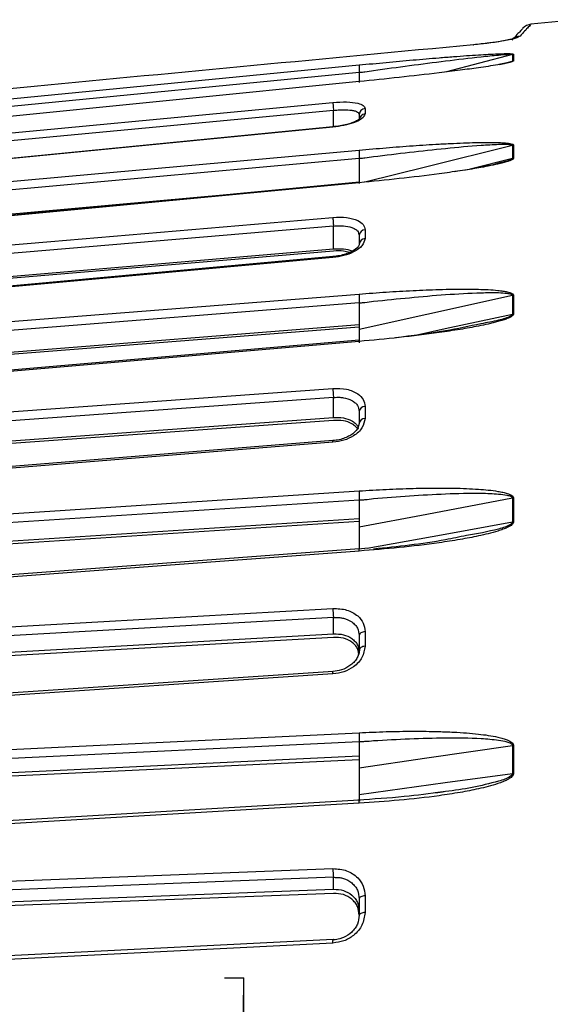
# Model space of a CAD drawing. Header units: millimetres. Extents: x -98 to 272, y -127 to 126.
# Tile 12 of 18: x -45 to -4, y 45 to 122. Entities that reach past the tile are written whole.
import ezdxf

# ---------------------------------------------------------------- set-up
doc = ezdxf.new("R2010")
doc.units = ezdxf.units.MM
doc.header["$PDSIZE"] = -1

msp = doc.modelspace()

# ---------------------------------------------------------------- linework, layer by layer
at = {"color": 7, "linetype": 'Continuous', "lineweight": 25}
for p, q in [((-1.6, 121.889), (-5.162, 121.531)), ((-6.59, 119.181), (-11.729, 117.826)), ((-7.573, 118.416), (-6.59, 118.673)), ((-6.59, 119.181), (-6.59, 118.673)), ((-7.149, 118.511), (-7.667, 118.395)), ((-18.5, 117.785), (-69.741, 112.79)), ((-18.05, 114.988), (-18.05, 114.559)), ((-6.59, 112.11), (-6.59, 111.111)), ((-18.5, 111.097), (-69.741, 106.477)), ((-9.896, 110.304), (-6.59, 111.111)), ((-69.458, 104.639), (-22.467, 108.874)), ((-18.05, 105.562), (-18.05, 104.865)), ((-69.458, 99.9), (-20.5, 104.065)), ((-20.5, 103.898), (-69.458, 99.742)), ((-6.59, 100.45), (-6.59, 99)), ((-18.5, 99.861), (-69.741, 95.805)), ((-69.458, 94.152), (-18.5, 98.184)), ((-18.5, 97.986), (-69.458, 93.964)), ((-18.05, 91.814), (-18.05, 90.879)), ((-69.458, 87.419), (-20.5, 90.962)), ((-20.5, 90.736), (-69.458, 87.203)), ((-18.5, 90.503), (-18.635, 90.033)), ((-18.5, 84.536), (-69.741, 81.21)), ((-6.59, 84.677), (-6.59, 82.836)), ((-69.458, 79.811), (-18.5, 83.116)), ((-18.5, 82.863), (-69.458, 79.569)), ((-18.5, 82.856), (-18.5, 82.635)), ((-17.78, 80.808), (-18.607, 80.729)), ((-18.05, 74.308), (-18.05, 73.171)), ((-69.458, 71.359), (-20.5, 74.135)), ((-20.5, 73.858), (-69.458, 71.094)), ((-18.5, 72.868), (-18.596, 72.467)), ((-18.5, 65.75), (-69.741, 63.291)), ((-6.59, 65.437), (-6.59, 63.281)), ((-69.458, 62.202), (-18.5, 64.646)), ((-18.5, 64.347), (-69.458, 61.916)), ((-12.194, 61.821), (-12.593, 61.776)), ((-69.458, 52.377), (-20.5, 54.274)), ((-20.5, 53.957), (-69.458, 52.074)), ((-18.05, 53.759), (-18.05, 52.468))]:
    msp.add_line(p, q, dxfattribs=at)
at = {"color": 7, "linetype": 'Continuous'}
for p, q in [((-27.5, 47.35), (-28.968, 47.35)), ((-27.5, 47.35), (-27.5, 39.324)), ((-27.5, 38), (-27.5, 46.026))]:
    msp.add_line(p, q, dxfattribs=at)
at = {"color": 7, "linetype": 'Continuous', "lineweight": 25, "flags": 128}
for points in [[(-9.623, 119.937), (-9.617, 119.947), (-9.61, 119.941), (-9.607, 119.933)], [(-6.51, 119.195), (-6.51, 119.134), (-6.51, 119.073), (-6.51, 119.011), (-6.51, 118.948), (-6.51, 118.884), (-6.51, 118.819), (-6.51, 118.753), (-6.51, 118.687)], [(-69.787, 113.369), (-41.345, 116.142), (-18.5, 118.369)], [(-18.5, 117.079), (-47.499, 114.177), (-69.787, 111.946)], [(-69.787, 110.812), (-42.47, 113.388), (-20.548, 115.455)], [(-20.5, 114.838), (-48.075, 112.238), (-69.741, 110.194)], [(-20.5, 113.568), (-20.5, 113.988), (-20.5, 114.838)], [(-20.548, 113.534), (-48.379, 110.802), (-69.787, 108.701)], [(-20.542, 113.551), (-44.24, 111.225), (-69.782, 108.718)], [(-6.59, 112.11), (-13.26, 110.451), (-18.058, 109.258)], [(-6.51, 112.124), (-6.51, 112.001), (-6.51, 111.878), (-6.51, 111.755), (-6.51, 111.63), (-6.51, 111.505), (-6.51, 111.379), (-6.51, 111.252), (-6.51, 111.124)], [(-69.787, 107.126), (-41.345, 109.691), (-18.5, 111.75)], [(-18.5, 109.213), (-47.499, 106.451), (-69.787, 104.328)], [(-18.5, 109.252), (-43.177, 106.902), (-69.781, 104.369)], [(-69.787, 102.329), (-42.47, 104.653), (-20.548, 106.518)], [(-20.5, 105.845), (-48.075, 103.498), (-69.741, 101.655)], [(-20.5, 104.065), (-20.5, 105.061), (-20.5, 105.845)], [(-20.548, 103.397), (-48.379, 100.855), (-69.787, 98.9)], [(-20.54, 103.464), (-44.237, 101.3), (-69.78, 98.967)], [(-69.787, 96.498), (-41.345, 98.749), (-18.5, 100.556)], [(-6.59, 100.45), (-13.26, 98.959), (-18.5, 97.787)], [(-6.51, 100.462), (-6.51, 100.283), (-6.51, 100.103), (-6.51, 99.923), (-6.51, 99.742), (-6.51, 99.561), (-6.51, 99.378), (-6.51, 99.195), (-6.51, 99.012)], [(-14.122, 97.368), (-11.83, 97.865), (-6.59, 99)], [(-18.5, 96.876), (-47.499, 94.367), (-69.787, 92.438)], [(-18.5, 96.971), (-43.175, 94.837), (-69.778, 92.536)], [(-69.787, 89.657), (-42.47, 91.634), (-20.548, 93.221)], [(-20.5, 92.518), (-48.075, 90.522), (-69.741, 88.953)], [(-20.5, 90.962), (-20.5, 91.833), (-20.5, 92.518)], [(-20.548, 89.028), (-48.379, 86.78), (-69.787, 85.05)], [(-20.554, 89.156), (-44.234, 87.243), (-69.776, 85.18)], [(-69.787, 81.919), (-41.345, 83.764), (-18.5, 85.245)], [(-6.59, 84.677), (-13.26, 83.415), (-18.5, 82.423)], [(-6.51, 84.687), (-6.51, 84.459), (-6.51, 84.23), (-6.51, 84.001), (-6.51, 83.771), (-6.51, 83.541), (-6.51, 83.31), (-6.51, 83.078), (-6.51, 82.846)], [(-17.882, 80.798), (-11.83, 81.89), (-6.59, 82.836)], [(-18.5, 80.573), (-47.499, 78.42), (-69.787, 76.764)], [(-18.5, 80.737), (-43.171, 78.906), (-69.774, 76.931)], [(-69.787, 73.315), (-42.47, 74.864), (-20.548, 76.107)], [(-20.5, 75.403), (-48.075, 73.839), (-69.741, 72.61)], [(-20.5, 74.135), (-20.5, 74.845), (-20.5, 75.403)], [(-18.05, 74.308), (-18.14, 74.297), (-18.225, 74.276), (-18.303, 74.246), (-18.371, 74.208), (-18.426, 74.162), (-18.467, 74.112), (-18.492, 74.057), (-18.5, 74.001)], [(-18.05, 73.171), (-18.14, 73.161), (-18.225, 73.14), (-18.303, 73.11), (-18.371, 73.073), (-18.426, 73.028), (-18.467, 72.978), (-18.492, 72.924), (-18.5, 72.868)], [(-20.532, 71.217), (-44.23, 69.632), (-69.772, 67.923)], [(-20.548, 71.014), (-48.379, 69.151), (-69.787, 67.718)], [(-69.787, 63.986), (-41.345, 65.35), (-18.5, 66.445)], [(-6.59, 65.437), (-13.26, 64.455), (-18.5, 63.684)], [(-6.51, 65.445), (-6.51, 65.177), (-6.51, 64.909), (-6.51, 64.64), (-6.51, 64.37), (-6.51, 64.101), (-6.51, 63.83), (-6.51, 63.56), (-6.51, 63.289)], [(-18.5, 61.65), (-11.83, 62.564), (-6.59, 63.281)], [(-18.5, 60.971), (-47.499, 59.262), (-69.787, 57.948)], [(-18.5, 61.214), (-43.167, 59.761), (-69.77, 58.193)], [(-69.787, 53.971), (-42.47, 55.028), (-20.548, 55.877)], [(-20.5, 55.202), (-48.075, 54.133), (-69.741, 53.294)], [(-20.5, 54.274), (-20.5, 54.793), (-20.5, 55.202)], [(-18.05, 53.759), (-18.14, 53.752), (-18.225, 53.737), (-18.303, 53.715), (-18.371, 53.687), (-18.426, 53.654), (-18.467, 53.617), (-18.492, 53.578), (-18.5, 53.537)], [(-18.05, 52.468), (-18.14, 52.461), (-18.225, 52.446), (-18.303, 52.425), (-18.371, 52.397), (-18.426, 52.365), (-18.467, 52.33), (-18.492, 52.291), (-18.5, 52.251)], [(-20.548, 50.092), (-48.379, 48.691), (-69.787, 47.613)], [(-20.528, 50.378), (-44.226, 49.186), (-69.768, 47.901)]]:
    msp.add_lwpolyline(points, dxfattribs=at)
at = {"color": 7, "linetype": 'Continuous', "lineweight": 25}
for centre, radius, start, end in [((-5.062, 120.536), 1, 95.74318, 137), ((-5.93, 119.637), 0.979, 94.84203, 126.02627), ((-6.461, 118.689), 0.508, 95.63764, 104.73751), ((-18.013, 114.502), 0.487, 94.33287, 178.86168), ((-18.014, 114.074), 0.486, 94.24813, 176.72321), ((-6.461, 111.589), 0.537, 95.29892, 103.8906), ((-18.036, 105.097), 0.465, 91.78068, 176.5154), ((-18.037, 104.402), 0.464, 91.59184, 176.32512), ((-6.461, 99.869), 0.595, 94.74186, 102.48339), ((-18.065, 91.375), 0.439, 88.08503, 172.2624), ((-18.067, 90.441), 0.438, 87.83802, 171.93122), ((-6.462, 83.99), 0.698, 93.99124, 100.5609), ((-6.462, 64.552), 0.894, 93.07961, 98.19047)]:
    msp.add_arc(centre, radius, start, end, dxfattribs=at)
for points, knots in [([(-5.793, 121.218), (-5.838, 121.17), (-5.919, 121.084), (-6.422, 120.544), (-6.644, 120.306)], [0, 0, 0, 0, 0.559028, 1, 1, 1, 1]), ([(-5.162, 121.531), (-5.198, 121.493), (-5.27, 121.415), (-5.764, 120.88), (-6.012, 120.612)], [0, 0, 0, 0, 0.498729, 1, 1, 1, 1]), ([(-6.012, 120.612), (-6.049, 120.585), (-6.121, 120.53), (-6.397, 120.434), (-6.787, 120.335), (-7.442, 120.206), (-8.414, 120.061), (-9.22, 119.979), (-9.623, 119.937)], [0, 0, 0, 0, 0.127444, 0.250796, 0.373953, 0.501526, 0.750935, 1, 1, 1, 1]), ([(-6.511, 120.424), (-6.509, 120.424), (-6.503, 120.424), (-6.721, 120.363), (-6.979, 120.307), (-7.417, 120.219), (-8.113, 120.102), (-8.758, 120.031), (-9.087, 119.995)], [0, 0, 0, 0, 0.1732305, 0.3137586, 0.4217485, 0.5018994, 0.745843, 1, 1, 1, 1]), ([(-9.623, 119.937), (-21.001, 118.861), (-41.056, 116.962), (-61.11, 115.054), (-69.787, 114.229)], [0, 0, 0, 0, 0.567339, 1, 1, 1, 1]), ([(-18.5, 118.369), (-17.806, 118.436), (-16.414, 118.571), (-14.347, 118.758), (-12.6, 118.907), (-11.212, 119.016), (-10.189, 119.092), (-9.288, 119.153), (-8.478, 119.201), (-7.843, 119.232), (-7.355, 119.248), (-6.978, 119.252), (-6.695, 119.247), (-6.532, 119.222), (-6.517, 119.204), (-6.51, 119.195)], [0, 0, 0, 0, 0.167566, 0.336422, 0.499725, 0.590815, 0.673973, 0.749281, 0.811617, 0.874194, 0.908303, 0.936935, 0.974643, 0.98828, 1, 1, 1, 1]), ([(-17.396, 117.948), (-15.528, 118.198), (-12.731, 118.573), (-9.489, 118.961), (-7.898, 119.127), (-7.136, 119.19), (-6.787, 119.206), (-6.649, 119.202), (-6.598, 119.193), (-6.593, 119.185), (-6.59, 119.181)], [0, 0, 0, 0, 0.506374, 0.758088, 0.883, 0.944303, 0.973771, 0.987488, 0.993875, 1, 1, 1, 1]), ([(-6.59, 118.673), (-6.593, 118.667), (-6.598, 118.657), (-6.649, 118.632), (-6.813, 118.577), (-7.006, 118.539), (-7.149, 118.511)], [0, 0, 0, 0, 0.093604, 0.191209, 0.400839, 1, 1, 1, 1]), ([(-6.51, 118.687), (-6.517, 118.676), (-6.532, 118.652), (-6.6, 118.628), (-6.636, 118.615)], [0, 0, 0, 0, 0.462138, 1, 1, 1, 1]), ([(-6.51, 118.687), (-6.525, 118.685), (-6.552, 118.682), (-6.578, 118.675), (-6.59, 118.673)], [0, 0, 0, 0, 0.5599677, 1, 1, 1, 1]), ([(-6.636, 118.615), (-6.688, 118.599), (-6.802, 118.565), (-7.041, 118.511), (-7.355, 118.449), (-7.843, 118.363), (-8.478, 118.261), (-9.452, 118.119), (-10.727, 117.948), (-12.78, 117.693), (-15.397, 117.394), (-17.466, 117.184), (-18.5, 117.079)], [0, 0, 0, 0, 0.017354, 0.03882, 0.068169, 0.103188, 0.167386, 0.231338, 0.35018, 0.48735, 0.743625, 1, 1, 1, 1]), ([(-18.5, 118.369), (-18.5, 118.35), (-18.5, 118.313), (-18.5, 118.18), (-18.5, 118.037), (-18.5, 117.909), (-18.5, 117.835), (-18.5, 117.796)], [0, 0, 0, 0, 0.2440496, 0.4994426, 0.7153198, 0.8491754, 1, 1, 1, 1]), ([(-18.429, 117.806), (-18.306, 117.814), (-17.958, 117.839), (-17.617, 117.905), (-17.396, 117.948)], [0, 0, 0, 0, 0.354009, 1, 1, 1, 1]), ([(-18.5, 117.796), (-18.488, 117.798), (-18.464, 117.801), (-18.441, 117.804), (-18.429, 117.806)], [0, 0, 0, 0, 0.499999, 1, 1, 1, 1]), ([(-18.5, 117.796), (-18.5, 117.596), (-18.5, 117.315), (-18.5, 117.066), (-18.5, 116.993)], [0, 0, 0, 0, 0.7109404, 1, 1, 1, 1]), ([(-18.5, 117.079), (-18.5, 117.088), (-18.5, 117.1), (-18.5, 117.078), (-18.5, 117.073)], [0, 0, 0, 0, 0.785298, 1, 1, 1, 1]), ([(-20.548, 115.455), (-20.18, 115.477), (-19.447, 115.522), (-18.626, 115.417), (-18.137, 115.231), (-18.079, 115.069), (-18.05, 114.988)], [0, 0, 0, 0, 0.280377, 0.559712, 0.779882, 1, 1, 1, 1]), ([(-20.548, 115.455), (-20.547, 115.431), (-20.547, 115.395), (-20.541, 115.303), (-20.535, 115.219), (-20.527, 115.125), (-20.516, 114.996), (-20.506, 114.9), (-20.5, 114.838)], [0, 0, 0, 0, 0.239379, 0.368293, 0.499962, 0.631636, 0.760566, 1, 1, 1, 1]), ([(-20.5, 114.838), (-20.336, 114.854), (-20.074, 114.881), (-19.58, 114.895), (-19.155, 114.87), (-18.821, 114.794), (-18.569, 114.692), (-18.527, 114.583), (-18.5, 114.512)], [0, 0, 0, 0, 0.157699, 0.250775, 0.500212, 0.631323, 0.758454, 1, 1, 1, 1]), ([(-18.498, 114.16), (-18.498, 114.153), (-18.498, 114.136), (-18.721, 113.995), (-19.079, 113.855), (-19.478, 113.736), (-19.985, 113.626), (-20.369, 113.582), (-20.569, 113.558)], [0, 0, 0, 0, 0.150691, 0.378895, 0.513604, 0.662003, 0.824016, 1, 1, 1, 1]), ([(-18.05, 114.559), (-18.097, 114.442), (-18.192, 114.207), (-18.861, 113.881), (-19.683, 113.645), (-20.259, 113.571), (-20.548, 113.534)], [0, 0, 0, 0, 0.27982, 0.559169, 0.779392, 1, 1, 1, 1]), ([(-18.5, 114.512), (-18.5, 114.433), (-18.5, 114.293), (-18.5, 114.149), (-18.5, 114.085)], [0, 0, 0, 0, 0.56, 1, 1, 1, 1]), ([(-20.548, 113.534), (-20.548, 113.549), (-20.547, 113.57), (-20.543, 113.554), (-20.542, 113.549)], [0, 0, 0, 0, 0.709959, 1, 1, 1, 1]), ([(-18.5, 111.75), (-17.806, 111.811), (-16.414, 111.935), (-14.347, 112.091), (-12.6, 112.203), (-11.212, 112.275), (-10.189, 112.317), (-9.288, 112.341), (-8.478, 112.351), (-7.843, 112.343), (-7.355, 112.322), (-6.978, 112.291), (-6.695, 112.248), (-6.532, 112.181), (-6.517, 112.142), (-6.51, 112.124)], [0, 0, 0, 0, 0.167566, 0.336422, 0.499725, 0.590815, 0.673973, 0.749281, 0.811617, 0.874194, 0.908303, 0.936935, 0.974643, 0.98828, 1, 1, 1, 1]), ([(-17.396, 111.248), (-15.528, 111.474), (-12.731, 111.811), (-9.489, 112.105), (-7.898, 112.201), (-7.136, 112.212), (-6.787, 112.191), (-6.649, 112.162), (-6.598, 112.136), (-6.593, 112.119), (-6.59, 112.11)], [0, 0, 0, 0, 0.506374, 0.758088, 0.883, 0.944303, 0.973771, 0.987488, 0.993875, 1, 1, 1, 1]), ([(-18.5, 111.75), (-18.5, 111.72), (-18.5, 111.658), (-18.5, 111.5), (-18.5, 111.346), (-18.5, 111.215), (-18.5, 111.145), (-18.5, 111.107)], [0, 0, 0, 0, 0.24405, 0.499443, 0.71532, 0.849175, 1, 1, 1, 1]), ([(-18.5, 111.107), (-18.488, 111.109), (-18.464, 111.112), (-18.441, 111.115), (-18.429, 111.116)], [0, 0, 0, 0, 0.499999, 1, 1, 1, 1]), ([(-18.5, 111.107), (-18.5, 110.917), (-18.5, 110.536), (-18.5, 109.946), (-18.5, 109.531), (-18.5, 109.276), (-18.5, 109.19), (-18.5, 109.148)], [0, 0, 0, 0, 0.250365, 0.49979, 0.749195, 0.874833, 1, 1, 1, 1]), ([(-18.429, 111.116), (-18.306, 111.124), (-17.958, 111.146), (-17.617, 111.208), (-17.396, 111.248)], [0, 0, 0, 0, 0.354009, 1, 1, 1, 1]), ([(-6.59, 111.111), (-6.593, 111.101), (-6.598, 111.082), (-6.649, 111.041), (-6.932, 110.902), (-7.279, 110.821), (-7.576, 110.752)], [0, 0, 0, 0, 0.057244, 0.116936, 0.245137, 1, 1, 1, 1]), ([(-6.51, 111.124), (-6.517, 111.104), (-6.532, 111.06), (-6.642, 110.991), (-6.804, 110.92), (-7.04, 110.84), (-7.228, 110.788), (-7.336, 110.759)], [0, 0, 0, 0, 0.12763, 0.276174, 0.460437, 0.688371, 1, 1, 1, 1]), ([(-6.51, 111.124), (-6.525, 111.122), (-6.552, 111.119), (-6.578, 111.113), (-6.59, 111.111)], [0, 0, 0, 0, 0.559968, 1, 1, 1, 1]), ([(-7.336, 110.759), (-7.468, 110.726), (-7.842, 110.633), (-8.478, 110.503), (-9.452, 110.326), (-10.727, 110.123), (-12.78, 109.835), (-15.397, 109.518), (-17.466, 109.314), (-18.5, 109.213)], [0, 0, 0, 0, 0.037581, 0.106476, 0.175107, 0.302642, 0.449846, 0.72487, 1, 1, 1, 1]), ([(-7.576, 110.752), (-7.609, 110.743), (-8.721, 110.415), (-9.942, 110.241), (-11.127, 110.072)], [0, 0, 0, 0, 0.0297658, 1, 1, 1, 1]), ([(-18.5, 109.213), (-18.5, 109.232), (-18.5, 109.261), (-18.5, 109.261), (-18.5, 109.252), (-18.5, 109.252)], [0, 0, 0, 0, 0.647017, 0.990895, 1, 1, 1, 1]), ([(-20.548, 106.518), (-20.18, 106.529), (-19.447, 106.55), (-18.626, 106.312), (-18.137, 105.968), (-18.079, 105.697), (-18.05, 105.562)], [0, 0, 0, 0, 0.280377, 0.559712, 0.779882, 1, 1, 1, 1]), ([(-20.548, 106.518), (-20.547, 106.483), (-20.547, 106.429), (-20.541, 106.32), (-20.535, 106.226), (-20.527, 106.125), (-20.516, 105.994), (-20.506, 105.903), (-20.5, 105.845)], [0, 0, 0, 0, 0.2393789, 0.3682928, 0.4999618, 0.6316365, 0.7605665, 1, 1, 1, 1]), ([(-20.5, 105.845), (-20.336, 105.857), (-20.074, 105.878), (-19.58, 105.856), (-19.155, 105.774), (-18.821, 105.618), (-18.569, 105.426), (-18.527, 105.244), (-18.5, 105.125)], [0, 0, 0, 0, 0.157699, 0.250775, 0.500212, 0.631323, 0.758454, 1, 1, 1, 1]), ([(-18.5, 105.125), (-18.5, 104.997), (-18.5, 104.767), (-18.5, 104.534), (-18.5, 104.432)], [0, 0, 0, 0, 0.56, 1, 1, 1, 1]), ([(-18.493, 104.507), (-18.502, 104.433), (-18.523, 104.274), (-18.807, 104.013), (-19.183, 103.805), (-19.568, 103.653), (-20.038, 103.527), (-20.385, 103.486), (-20.565, 103.465)], [0, 0, 0, 0, 0.195314, 0.424797, 0.554004, 0.692937, 0.841467, 1, 1, 1, 1]), ([(-18.05, 104.865), (-18.097, 104.68), (-18.192, 104.31), (-18.861, 103.838), (-19.683, 103.517), (-20.259, 103.438), (-20.548, 103.397)], [0, 0, 0, 0, 0.27982, 0.559169, 0.779392, 1, 1, 1, 1]), ([(-20.548, 103.397), (-20.547, 103.423), (-20.547, 103.462), (-20.543, 103.471), (-20.54, 103.464), (-20.54, 103.462)], [0, 0, 0, 0, 0.590258, 0.908104, 1, 1, 1, 1]), ([(-20.5, 104.065), (-20.24, 104.073), (-19.722, 104.09), (-19.221, 103.988), (-19.035, 103.893), (-19.01, 103.88)], [0, 0, 0, 0, 0.464483, 0.927293, 1, 1, 1, 1]), ([(-19.25, 103.787), (-19.406, 103.831), (-19.77, 103.933), (-20.235, 103.911), (-20.5, 103.898)], [0, 0, 0, 0, 0.428244, 1, 1, 1, 1]), ([(-18.5, 100.556), (-17.806, 100.61), (-16.414, 100.717), (-14.347, 100.836), (-12.6, 100.907), (-11.212, 100.937), (-10.189, 100.943), (-9.288, 100.931), (-8.478, 100.902), (-7.843, 100.856), (-7.355, 100.798), (-6.978, 100.732), (-6.695, 100.654), (-6.532, 100.547), (-6.517, 100.489), (-6.51, 100.462)], [0, 0, 0, 0, 0.167566, 0.336422, 0.499725, 0.590815, 0.673973, 0.749281, 0.811617, 0.874194, 0.908303, 0.936935, 0.974643, 0.98828, 1, 1, 1, 1]), ([(-18.5, 100.556), (-18.5, 100.515), (-18.5, 100.432), (-18.5, 100.255), (-18.5, 100.097), (-18.5, 99.969), (-18.5, 99.904), (-18.5, 99.87)], [0, 0, 0, 0, 0.2440496, 0.4994426, 0.7153198, 0.8491754, 1, 1, 1, 1]), ([(-17.396, 99.995), (-15.528, 100.186), (-12.731, 100.472), (-9.489, 100.659), (-7.898, 100.681), (-7.136, 100.64), (-6.787, 100.583), (-6.649, 100.53), (-6.598, 100.488), (-6.593, 100.462), (-6.59, 100.45)], [0, 0, 0, 0, 0.506374, 0.758088, 0.883, 0.944303, 0.973771, 0.987488, 0.993875, 1, 1, 1, 1]), ([(-18.5, 99.87), (-18.488, 99.871), (-18.464, 99.874), (-18.441, 99.876), (-18.429, 99.878)], [0, 0, 0, 0, 0.499999, 1, 1, 1, 1]), ([(-18.5, 99.87), (-18.5, 99.693), (-18.5, 99.34), (-18.5, 98.737), (-18.5, 98.276), (-18.5, 97.966), (-18.5, 97.847), (-18.5, 97.787)], [0, 0, 0, 0, 0.250365, 0.49979, 0.749195, 0.874833, 1, 1, 1, 1]), ([(-18.429, 99.878), (-18.306, 99.885), (-17.958, 99.904), (-17.617, 99.959), (-17.396, 99.995)], [0, 0, 0, 0, 0.354009, 1, 1, 1, 1]), ([(-6.59, 99), (-6.593, 98.986), (-6.598, 98.959), (-6.649, 98.903), (-6.96, 98.709), (-7.805, 98.469), (-8.59, 98.328), (-9.046, 98.247)], [0, 0, 0, 0, 0.025335, 0.051753, 0.108491, 0.482556, 1, 1, 1, 1]), ([(-6.51, 99.012), (-6.517, 98.983), (-6.532, 98.92), (-6.642, 98.827), (-6.803, 98.734), (-7.04, 98.631), (-7.355, 98.52), (-7.843, 98.376), (-8.23, 98.284), (-8.481, 98.224)], [0, 0, 0, 0, 0.062152, 0.134488, 0.22422, 0.335216, 0.486971, 0.668046, 1, 1, 1, 1]), ([(-6.51, 99.012), (-6.525, 99.01), (-6.552, 99.008), (-6.578, 99.002), (-6.59, 99)], [0, 0, 0, 0, 0.559968, 1, 1, 1, 1]), ([(-8.481, 98.224), (-8.732, 98.17), (-9.451, 98.015), (-10.727, 97.79), (-12.78, 97.48), (-15.397, 97.158), (-17.466, 96.97), (-18.5, 96.876)], [0, 0, 0, 0, 0.076809, 0.219542, 0.384288, 0.692084, 1, 1, 1, 1]), ([(-9.046, 98.247), (-9.961, 98.052), (-12.162, 97.585), (-14.393, 97.308), (-15.696, 97.146)], [0, 0, 0, 0, 0.416014, 1, 1, 1, 1]), ([(-18.5, 97.787), (-18.5, 97.535), (-18.5, 97.265), (-18.5, 96.989), (-18.5, 96.971)], [0, 0, 0, 0, 0.933364, 1, 1, 1, 1]), ([(-18.5, 96.969), (-18.5, 96.968), (-18.5, 96.968), (-18.5, 96.955), (-18.501, 96.929), (-18.5, 96.872), (-18.5, 96.809), (-18.5, 96.774)], [0, 0, 0, 0, 0.098885, 0.211728, 0.405768, 0.674141, 1, 1, 1, 1]), ([(-18.5, 96.876), (-18.5, 96.907), (-18.5, 96.955), (-18.5, 96.974), (-18.5, 96.97), (-18.5, 96.969)], [0, 0, 0, 0, 0.542247, 0.830441, 1, 1, 1, 1]), ([(-20.548, 93.221), (-20.18, 93.219), (-19.447, 93.216), (-18.626, 92.855), (-18.137, 92.366), (-18.079, 91.998), (-18.05, 91.814)], [0, 0, 0, 0, 0.280377, 0.559712, 0.779882, 1, 1, 1, 1]), ([(-20.548, 93.221), (-20.547, 93.176), (-20.547, 93.107), (-20.541, 92.985), (-20.535, 92.884), (-20.527, 92.781), (-20.516, 92.652), (-20.506, 92.571), (-20.5, 92.518)], [0, 0, 0, 0, 0.239379, 0.368293, 0.499962, 0.631636, 0.760566, 1, 1, 1, 1]), ([(-20.5, 92.518), (-20.336, 92.526), (-20.074, 92.54), (-19.58, 92.483), (-19.155, 92.348), (-18.821, 92.117), (-18.569, 91.844), (-18.527, 91.596), (-18.5, 91.435)], [0, 0, 0, 0, 0.157699, 0.250775, 0.500212, 0.631323, 0.758454, 1, 1, 1, 1]), ([(-18.5, 91.435), (-18.5, 91.261), (-18.5, 90.952), (-18.5, 90.64), (-18.5, 90.503)], [0, 0, 0, 0, 0.56, 1, 1, 1, 1]), ([(-18.05, 90.879), (-18.097, 90.633), (-18.192, 90.142), (-18.861, 89.543), (-19.683, 89.152), (-20.259, 89.069), (-20.548, 89.028)], [0, 0, 0, 0, 0.27982, 0.559169, 0.779392, 1, 1, 1, 1]), ([(-20.5, 90.962), (-20.239, 90.963), (-19.717, 90.966), (-19.153, 90.763), (-18.824, 90.526), (-18.625, 90.323), (-18.593, 90.165), (-18.577, 90.09)], [0, 0, 0, 0, 0.287628, 0.57422, 0.724401, 0.870491, 1, 1, 1, 1]), ([(-18.629, 90.027), (-18.634, 90.044), (-18.66, 90.145), (-18.829, 90.296), (-19.152, 90.537), (-19.719, 90.739), (-20.239, 90.737), (-20.5, 90.736)], [0, 0, 0, 0, 0.033876, 0.196209, 0.36309, 0.681399, 1, 1, 1, 1]), ([(-18.603, 90.158), (-18.699, 90.017), (-18.851, 89.794), (-19.236, 89.533), (-19.612, 89.352), (-20.062, 89.212), (-20.389, 89.175), (-20.558, 89.156)], [0, 0, 0, 0, 0.281857, 0.446232, 0.620764, 0.805215, 1, 1, 1, 1]), ([(-20.548, 89.028), (-20.547, 89.065), (-20.547, 89.122), (-20.542, 89.154), (-20.538, 89.155), (-20.536, 89.156)], [0, 0, 0, 0, 0.499328, 0.76821, 1, 1, 1, 1]), ([(-18.5, 85.245), (-17.806, 85.289), (-16.414, 85.376), (-14.347, 85.452), (-12.6, 85.479), (-11.212, 85.467), (-10.189, 85.437), (-9.288, 85.388), (-8.478, 85.321), (-7.843, 85.239), (-7.355, 85.147), (-6.978, 85.049), (-6.695, 84.939), (-6.532, 84.796), (-6.517, 84.722), (-6.51, 84.687)], [0, 0, 0, 0, 0.167566, 0.3364219, 0.4997246, 0.5908149, 0.6739727, 0.7492807, 0.8116173, 0.8741937, 0.9083026, 0.9369352, 0.9746426, 0.9882798, 1, 1, 1, 1]), ([(-18.5, 85.245), (-18.5, 85.196), (-18.5, 85.094), (-18.5, 84.905), (-18.5, 84.749), (-18.5, 84.63), (-18.5, 84.573), (-18.5, 84.543)], [0, 0, 0, 0, 0.24405, 0.499443, 0.71532, 0.849175, 1, 1, 1, 1]), ([(-17.396, 84.647), (-15.528, 84.796), (-12.731, 85.019), (-9.489, 85.092), (-7.898, 85.039), (-7.136, 84.948), (-6.787, 84.857), (-6.649, 84.782), (-6.598, 84.726), (-6.593, 84.693), (-6.59, 84.677)], [0, 0, 0, 0, 0.506374, 0.758088, 0.883, 0.944303, 0.973771, 0.987488, 0.993875, 1, 1, 1, 1]), ([(-18.5, 84.543), (-18.488, 84.544), (-18.464, 84.547), (-18.441, 84.549), (-18.429, 84.55)], [0, 0, 0, 0, 0.499999, 1, 1, 1, 1]), ([(-18.5, 84.543), (-18.5, 84.388), (-18.5, 84.077), (-18.5, 83.485), (-18.5, 82.997), (-18.5, 82.645), (-18.5, 82.497), (-18.5, 82.423)], [0, 0, 0, 0, 0.250365, 0.49979, 0.749195, 0.874833, 1, 1, 1, 1]), ([(-18.429, 84.55), (-18.306, 84.556), (-17.958, 84.572), (-17.617, 84.617), (-17.396, 84.647)], [0, 0, 0, 0, 0.354009, 1, 1, 1, 1]), ([(-6.51, 82.846), (-6.517, 82.81), (-6.532, 82.731), (-6.642, 82.618), (-6.803, 82.505), (-7.04, 82.383), (-7.355, 82.255), (-7.843, 82.091), (-8.478, 81.917), (-9.452, 81.695), (-10.727, 81.453), (-12.78, 81.136), (-15.397, 80.82), (-17.466, 80.655), (-18.5, 80.573)], [0, 0, 0, 0, 0.011715, 0.02535, 0.042264, 0.063186, 0.091791, 0.125922, 0.188493, 0.250824, 0.366653, 0.500345, 0.750124, 1, 1, 1, 1]), ([(-6.59, 82.836), (-6.593, 82.819), (-6.598, 82.784), (-6.649, 82.717), (-6.96, 82.487), (-8.186, 82.12), (-9.349, 81.919), (-10.182, 81.776)], [0, 0, 0, 0, 0.0177293, 0.0362167, 0.0759223, 0.337695, 1, 1, 1, 1]), ([(-6.51, 82.846), (-6.525, 82.845), (-6.552, 82.843), (-6.578, 82.838), (-6.59, 82.836)], [0, 0, 0, 0, 0.559968, 1, 1, 1, 1]), ([(-18.5, 82.423), (-18.5, 82.101), (-18.5, 81.543), (-18.5, 80.976), (-18.5, 80.737)], [0, 0, 0, 0, 0.57658, 1, 1, 1, 1]), ([(-10.182, 81.776), (-10.72, 81.662), (-13.105, 81.158), (-15.523, 80.914), (-17.396, 80.725)], [0, 0, 0, 0, 0.225599, 1, 1, 1, 1]), ([(-18.5, 80.573), (-18.5, 80.615), (-18.5, 80.68), (-18.5, 80.724), (-18.5, 80.737), (-18.5, 80.737), (-18.501, 80.73), (-18.501, 80.726)], [0, 0, 0, 0, 0.361046, 0.552935, 0.747269, 0.8402, 1, 1, 1, 1]), ([(-20.548, 76.107), (-20.18, 76.093), (-19.447, 76.066), (-18.626, 75.597), (-18.137, 74.983), (-18.079, 74.533), (-18.05, 74.308)], [0, 0, 0, 0, 0.280377, 0.559712, 0.779882, 1, 1, 1, 1]), ([(-20.548, 76.107), (-20.547, 76.054), (-20.547, 75.972), (-20.541, 75.843), (-20.535, 75.74), (-20.527, 75.639), (-20.516, 75.517), (-20.506, 75.448), (-20.5, 75.403)], [0, 0, 0, 0, 0.239379, 0.368293, 0.499962, 0.631636, 0.760566, 1, 1, 1, 1]), ([(-20.5, 75.403), (-20.336, 75.407), (-20.074, 75.414), (-19.58, 75.324), (-19.155, 75.141), (-18.821, 74.845), (-18.569, 74.501), (-18.527, 74.199), (-18.5, 74.001)], [0, 0, 0, 0, 0.157699, 0.250775, 0.500212, 0.631323, 0.758454, 1, 1, 1, 1]), ([(-20.5, 74.135), (-20.238, 74.129), (-19.716, 74.116), (-19.155, 73.848), (-18.821, 73.549), (-18.569, 73.201), (-18.527, 72.899), (-18.5, 72.7)], [0, 0, 0, 0, 0.250253, 0.499605, 0.630271, 0.757378, 1, 1, 1, 1]), ([(-18.555, 72.638), (-18.574, 72.761), (-18.609, 72.988), (-18.823, 73.27), (-19.155, 73.571), (-19.718, 73.838), (-20.239, 73.851), (-20.5, 73.858)], [0, 0, 0, 0, 0.165837, 0.305998, 0.450085, 0.724917, 1, 1, 1, 1]), ([(-18.5, 74.001), (-18.5, 73.79), (-18.5, 73.414), (-18.5, 73.035), (-18.5, 72.868)], [0, 0, 0, 0, 0.56, 1, 1, 1, 1]), ([(-18.05, 73.171), (-18.097, 72.875), (-18.192, 72.284), (-18.861, 71.582), (-19.683, 71.137), (-20.259, 71.055), (-20.548, 71.014)], [0, 0, 0, 0, 0.27982, 0.559169, 0.779392, 1, 1, 1, 1]), ([(-18.493, 72.921), (-18.492, 72.798), (-18.491, 72.668), (-18.549, 72.543), (-18.551, 72.537)], [0, 0, 0, 0, 0.951946, 1, 1, 1, 1]), ([(-18.551, 72.537), (-18.594, 72.427), (-18.678, 72.207), (-18.916, 71.91), (-19.294, 71.588), (-19.846, 71.307), (-20.326, 71.246), (-20.549, 71.217)], [0, 0, 0, 0, 0.161152, 0.322723, 0.476091, 0.755588, 1, 1, 1, 1]), ([(-20.548, 71.014), (-20.548, 71.061), (-20.547, 71.134), (-20.543, 71.173), (-20.541, 71.186)], [0, 0, 0, 0, 0.649989, 1, 1, 1, 1]), ([(-18.5, 66.445), (-17.806, 66.476), (-16.414, 66.539), (-14.347, 66.57), (-12.6, 66.551), (-11.212, 66.498), (-10.189, 66.434), (-9.288, 66.35), (-8.478, 66.248), (-7.843, 66.133), (-7.355, 66.011), (-6.978, 65.884), (-6.695, 65.747), (-6.532, 65.574), (-6.517, 65.486), (-6.51, 65.445)], [0, 0, 0, 0, 0.167566, 0.336422, 0.499725, 0.590815, 0.673973, 0.749281, 0.811617, 0.874194, 0.908303, 0.936935, 0.974643, 0.98828, 1, 1, 1, 1]), ([(-18.5, 66.445), (-18.5, 66.388), (-18.5, 66.272), (-18.5, 66.08), (-18.5, 65.932), (-18.5, 65.826), (-18.5, 65.78), (-18.5, 65.756)], [0, 0, 0, 0, 0.2440496, 0.4994426, 0.7153198, 0.8491754, 1, 1, 1, 1]), ([(-17.396, 65.834), (-15.528, 65.935), (-12.731, 66.086), (-9.489, 66.042), (-7.898, 65.915), (-7.136, 65.777), (-6.787, 65.658), (-6.649, 65.564), (-6.598, 65.495), (-6.593, 65.456), (-6.59, 65.437)], [0, 0, 0, 0, 0.5063741, 0.7580878, 0.8830003, 0.9443031, 0.9737708, 0.9874881, 0.993875, 1, 1, 1, 1]), ([(-18.5, 65.756), (-18.488, 65.757), (-18.464, 65.758), (-18.441, 65.76), (-18.429, 65.761)], [0, 0, 0, 0, 0.499999, 1, 1, 1, 1]), ([(-18.5, 65.756), (-18.5, 65.628), (-18.5, 65.371), (-18.5, 64.816), (-18.5, 64.32), (-18.5, 63.94), (-18.5, 63.77), (-18.5, 63.684)], [0, 0, 0, 0, 0.250365, 0.49979, 0.749195, 0.874833, 1, 1, 1, 1]), ([(-18.429, 65.761), (-18.306, 65.765), (-17.958, 65.777), (-17.617, 65.811), (-17.396, 65.834)], [0, 0, 0, 0, 0.354009, 1, 1, 1, 1]), ([(-18.5, 64.342), (-18.5, 64.257), (-18.5, 64.088), (-18.5, 63.713), (-18.5, 63.377), (-18.5, 63.119), (-18.5, 63.003), (-18.5, 62.945)], [0, 0, 0, 0, 0.25034, 0.499759, 0.749142, 0.874835, 1, 1, 1, 1]), ([(-18.5, 63.684), (-18.5, 63.306), (-18.5, 62.631), (-18.5, 61.95), (-18.5, 61.65)], [0, 0, 0, 0, 0.559999, 1, 1, 1, 1]), ([(-6.51, 63.289), (-6.517, 63.246), (-6.532, 63.155), (-6.642, 63.026), (-6.803, 62.899), (-7.04, 62.764), (-7.355, 62.623), (-7.843, 62.445), (-8.478, 62.259), (-9.452, 62.028), (-10.727, 61.781), (-12.78, 61.469), (-15.397, 61.173), (-17.466, 61.038), (-18.5, 60.971)], [0, 0, 0, 0, 0.011715, 0.02535, 0.042264, 0.063186, 0.091791, 0.125922, 0.188493, 0.250824, 0.366653, 0.500345, 0.750124, 1, 1, 1, 1]), ([(-6.59, 63.281), (-6.593, 63.261), (-6.598, 63.221), (-6.649, 63.144), (-6.96, 62.887), (-8.73, 62.357), (-10.542, 62.001), (-12.061, 61.835), (-12.194, 61.821)], [0, 0, 0, 0, 0.011583, 0.02366, 0.0496, 0.220615, 0.932252, 1, 1, 1, 1]), ([(-6.51, 63.289), (-6.525, 63.288), (-6.552, 63.286), (-6.578, 63.282), (-6.59, 63.281)], [0, 0, 0, 0, 0.559968, 1, 1, 1, 1]), ([(-12.025, 61.832), (-13.019, 61.704), (-15.208, 61.421), (-17.404, 61.284), (-18.603, 61.208)], [0, 0, 0, 0, 0.454138, 1, 1, 1, 1]), ([(-18.5, 61.65), (-18.5, 61.569), (-18.5, 61.408), (-18.5, 61.286), (-18.5, 61.225)], [0, 0, 0, 0, 0.49949, 1, 1, 1, 1]), ([(-18.5, 61.212), (-18.5, 61.214), (-18.501, 61.22), (-18.5, 61.206), (-18.5, 61.171), (-18.5, 61.151)], [0, 0, 0, 0, 0.181748, 0.551296, 1, 1, 1, 1]), ([(-18.5, 60.971), (-18.5, 61.022), (-18.5, 61.1), (-18.5, 61.168), (-18.5, 61.197), (-18.5, 61.21), (-18.5, 61.212), (-18.5, 61.212)], [0, 0, 0, 0, 0.4050776, 0.6203684, 0.8384021, 0.9426664, 1, 1, 1, 1]), ([(-18.429, 61.157), (-18.441, 61.156), (-18.464, 61.154), (-18.488, 61.152), (-18.5, 61.152)], [0, 0, 0, 0, 0.500001, 1, 1, 1, 1]), ([(-20.548, 55.877), (-20.18, 55.852), (-19.447, 55.802), (-18.626, 55.243), (-18.137, 54.531), (-18.079, 54.016), (-18.05, 53.759)], [0, 0, 0, 0, 0.280377, 0.559712, 0.779882, 1, 1, 1, 1]), ([(-20.548, 55.877), (-20.547, 55.818), (-20.547, 55.728), (-20.541, 55.595), (-20.535, 55.494), (-20.527, 55.4), (-20.516, 55.291), (-20.506, 55.237), (-20.5, 55.202)], [0, 0, 0, 0, 0.2393789, 0.3682928, 0.4999618, 0.6316365, 0.7605665, 1, 1, 1, 1]), ([(-20.5, 55.202), (-20.336, 55.201), (-20.074, 55.2), (-19.58, 55.081), (-19.155, 54.858), (-18.821, 54.509), (-18.569, 54.109), (-18.527, 53.763), (-18.5, 53.537)], [0, 0, 0, 0, 0.157699, 0.250775, 0.500212, 0.631323, 0.758454, 1, 1, 1, 1]), ([(-20.5, 54.274), (-20.238, 54.259), (-19.716, 54.231), (-19.155, 53.91), (-18.821, 53.561), (-18.569, 53.157), (-18.527, 52.812), (-18.5, 52.585)], [0, 0, 0, 0, 0.2502529, 0.4996047, 0.630271, 0.7573776, 1, 1, 1, 1]), ([(-18.5, 52.265), (-18.528, 52.492), (-18.569, 52.838), (-18.822, 53.243), (-19.156, 53.593), (-19.717, 53.914), (-20.239, 53.942), (-20.5, 53.957)], [0, 0, 0, 0, 0.242837, 0.37006, 0.500846, 0.750309, 1, 1, 1, 1]), ([(-18.5, 53.537), (-18.5, 53.297), (-18.5, 52.87), (-18.5, 52.44), (-18.5, 52.251)], [0, 0, 0, 0, 0.56, 1, 1, 1, 1]), ([(-18.05, 52.468), (-18.097, 52.134), (-18.192, 51.466), (-18.861, 50.691), (-19.683, 50.209), (-20.259, 50.131), (-20.548, 50.092)], [0, 0, 0, 0, 0.27982, 0.559169, 0.779392, 1, 1, 1, 1]), ([(-18.5, 52.251), (-18.527, 52.02), (-18.569, 51.668), (-18.821, 51.234), (-19.155, 50.843), (-19.58, 50.565), (-20.074, 50.39), (-20.336, 50.347), (-20.5, 50.338), (-20.5, 50.338)], [0, 0, 0, 0, 0.241554, 0.368683, 0.499786, 0.749213, 0.84233, 0.999996, 1, 1, 1, 1]), ([(-20.548, 50.092), (-20.547, 50.147), (-20.547, 50.231), (-20.541, 50.31), (-20.536, 50.357), (-20.53, 50.371), (-20.528, 50.378)], [0, 0, 0, 0, 0.382018, 0.58773, 0.797827, 1, 1, 1, 1]), ([(-20.528, 50.378), (-20.528, 50.378), (-20.525, 50.387), (-20.516, 50.387), (-20.506, 50.357), (-20.5, 50.338)], [0, 0, 0, 0, 0.013303, 0.358658, 1, 1, 1, 1])]:
    msp.add_open_spline(points, degree=3, knots=knots, dxfattribs=at)
at = {"color": 7, "linetype": 'Continuous'}
msp.add_point((-27.5, 47.35), dxfattribs=at)

doc.saveas('drawing.dxf')
